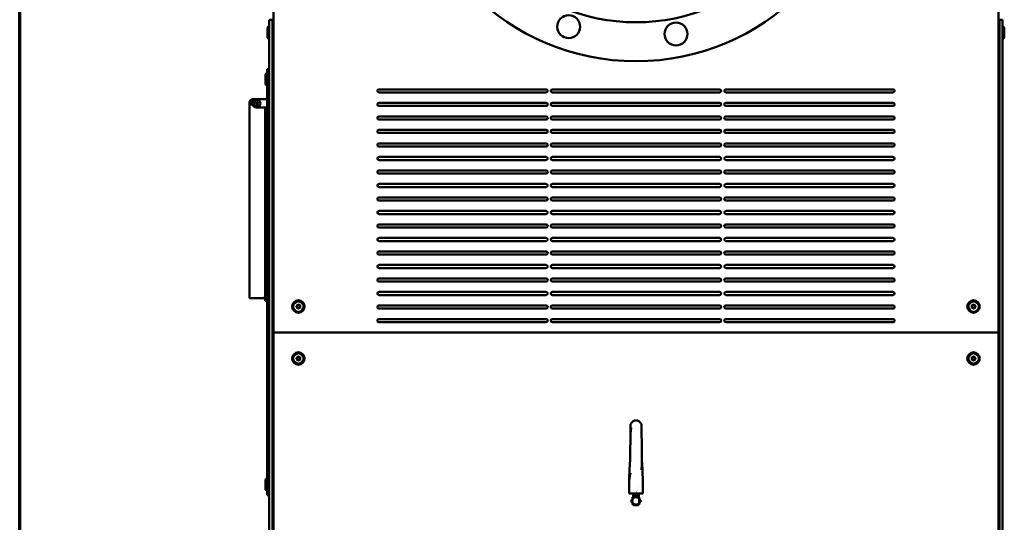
# Model space of a CAD drawing. Header units: millimetres. Extents: x 90 to 4365, y 90 to 12186.
# Tile 4 of 21: x 90 to 1038, y 1996 to 2480. Entities that reach past the tile are written whole.
import ezdxf

# ---------------------------------------------------------------- set-up
doc = ezdxf.new("R2010")
doc.units = ezdxf.units.MM
doc.header["$LTSCALE"] = 15
doc.layers.add('Cadre (ISO)', color=7, linetype='Continuous', lineweight=70)
doc.layers.add('Visible (ISO)', color=7, linetype='Continuous', lineweight=50)

# ---------------------------------------------------------------- blocks, each defined once
blk = doc.blocks.new('Cadres AQUA4D Border')
at = {"layer": 'Cadre (ISO)'}
blk.add_line((6, 6), (6, 204), dxfattribs=at)

msp = doc.modelspace()

# ---------------------------------------------------------------- linework, layer by layer
at = {"layer": 'Visible (ISO)'}
for p, q in [((334.33, 2737.28), (334.33, 2178.78)), ((1032.33, 2178.78), (1032.33, 2737.28)), ((333.33, 2479.78), (330.33, 2479.78)), ((330.33, 2479.78), (330.33, 957.78)), ((333.33, 957.78), (333.33, 2479.78)), ((1036.33, 2479.78), (1033.33, 2479.78)), ((1033.33, 2479.78), (1033.33, 957.78)), ((1036.33, 957.78), (1036.33, 2479.78)), ((328.73, 2472.28), (330.33, 2473.28)), ((328.73, 2462.28), (328.73, 2472.28)), ((1037.93, 2472.28), (1036.33, 2473.28)), ((1037.93, 2472.28), (1037.93, 2462.28)), ((328.73, 2462.28), (330.33, 2461.28)), ((1037.93, 2462.28), (1036.33, 2461.28)), ((326.73, 2427.28), (328.33, 2428.28)), ((326.73, 2417.28), (326.73, 2427.28)), ((328.33, 2427.28), (328.33, 2432.28)), ((330.33, 2432.28), (328.33, 2432.28)), ((328.33, 2427.28), (328.33, 2027.28)), ((326.73, 2417.28), (328.33, 2416.28)), ((435.83, 2412.78), (596.83, 2412.78)), ((596.83, 2409.78), (435.83, 2409.78)), ((602.83, 2412.78), (763.83, 2412.78)), ((763.83, 2409.78), (602.83, 2409.78)), ((769.83, 2412.78), (930.83, 2412.78)), ((930.83, 2409.78), (769.83, 2409.78)), ((311.23, 2400.28), (311.23, 2398.28)), ((311.23, 2211.78), (311.23, 2398.28)), ((313.95, 2398.28), (311.23, 2398.28)), ((312.73, 2400.28), (312.73, 2398.28)), ((316.23, 2403.28), (314.23, 2403.28)), ((314.29, 2401.78), (314.23, 2401.78)), ((314.23, 2401.28), (314.23, 2401.02)), ((317.83, 2403.28), (316.23, 2403.28)), ((317.83, 2403.28), (328.33, 2403.28)), ((435.83, 2399.78), (596.83, 2399.78)), ((602.83, 2399.78), (763.83, 2399.78)), ((769.83, 2399.78), (930.83, 2399.78)), ((328.33, 2395.28), (317.83, 2395.28)), ((326.23, 2395.28), (326.23, 2225.18)), ((596.83, 2396.78), (435.83, 2396.78)), ((763.83, 2396.78), (602.83, 2396.78)), ((930.83, 2396.78), (769.83, 2396.78)), ((435.83, 2386.78), (596.83, 2386.78)), ((596.83, 2383.78), (435.83, 2383.78)), ((602.83, 2386.78), (763.83, 2386.78)), ((763.83, 2383.78), (602.83, 2383.78)), ((769.83, 2386.78), (930.83, 2386.78)), ((930.83, 2383.78), (769.83, 2383.78)), ((435.83, 2373.78), (596.83, 2373.78)), ((596.83, 2370.78), (435.83, 2370.78)), ((602.83, 2373.78), (763.83, 2373.78)), ((763.83, 2370.78), (602.83, 2370.78)), ((769.83, 2373.78), (930.83, 2373.78)), ((930.83, 2370.78), (769.83, 2370.78)), ((435.83, 2360.78), (596.83, 2360.78)), ((602.83, 2360.78), (763.83, 2360.78)), ((769.83, 2360.78), (930.83, 2360.78)), ((596.83, 2357.78), (435.83, 2357.78)), ((763.83, 2357.78), (602.83, 2357.78)), ((930.83, 2357.78), (769.83, 2357.78)), ((435.83, 2347.78), (596.83, 2347.78)), ((596.83, 2344.78), (435.83, 2344.78)), ((602.83, 2347.78), (763.83, 2347.78)), ((763.83, 2344.78), (602.83, 2344.78)), ((769.83, 2347.78), (930.83, 2347.78)), ((930.83, 2344.78), (769.83, 2344.78)), ((435.83, 2334.78), (596.83, 2334.78)), ((602.83, 2334.78), (763.83, 2334.78)), ((769.83, 2334.78), (930.83, 2334.78)), ((596.83, 2331.78), (435.83, 2331.78)), ((763.83, 2331.78), (602.83, 2331.78)), ((930.83, 2331.78), (769.83, 2331.78)), ((435.83, 2321.78), (596.83, 2321.78)), ((596.83, 2318.78), (435.83, 2318.78)), ((602.83, 2321.78), (763.83, 2321.78)), ((763.83, 2318.78), (602.83, 2318.78)), ((769.83, 2321.78), (930.83, 2321.78)), ((930.83, 2318.78), (769.83, 2318.78)), ((435.83, 2308.78), (596.83, 2308.78)), ((596.83, 2305.78), (435.83, 2305.78)), ((602.83, 2308.78), (763.83, 2308.78)), ((763.83, 2305.78), (602.83, 2305.78)), ((769.83, 2308.78), (930.83, 2308.78)), ((930.83, 2305.78), (769.83, 2305.78)), ((435.83, 2295.78), (596.83, 2295.78)), ((602.83, 2295.78), (763.83, 2295.78)), ((769.83, 2295.78), (930.83, 2295.78)), ((596.83, 2292.78), (435.83, 2292.78)), ((763.83, 2292.78), (602.83, 2292.78)), ((930.83, 2292.78), (769.83, 2292.78)), ((435.83, 2282.78), (596.83, 2282.78)), ((596.83, 2279.78), (435.83, 2279.78)), ((602.83, 2282.78), (763.83, 2282.78)), ((763.83, 2279.78), (602.83, 2279.78)), ((769.83, 2282.78), (930.83, 2282.78)), ((930.83, 2279.78), (769.83, 2279.78)), ((435.83, 2269.78), (596.83, 2269.78)), ((596.83, 2266.78), (435.83, 2266.78)), ((602.83, 2269.78), (763.83, 2269.78)), ((763.83, 2266.78), (602.83, 2266.78)), ((769.83, 2269.78), (930.83, 2269.78)), ((930.83, 2266.78), (769.83, 2266.78)), ((435.83, 2256.78), (596.83, 2256.78)), ((602.83, 2256.78), (763.83, 2256.78)), ((769.83, 2256.78), (930.83, 2256.78)), ((596.83, 2253.78), (435.83, 2253.78)), ((763.83, 2253.78), (602.83, 2253.78)), ((930.83, 2253.78), (769.83, 2253.78)), ((435.83, 2243.78), (596.83, 2243.78)), ((596.83, 2240.78), (435.83, 2240.78)), ((602.83, 2243.78), (763.83, 2243.78)), ((763.83, 2240.78), (602.83, 2240.78)), ((769.83, 2243.78), (930.83, 2243.78)), ((930.83, 2240.78), (769.83, 2240.78)), ((435.83, 2230.78), (596.83, 2230.78)), ((596.83, 2227.78), (435.83, 2227.78)), ((602.83, 2230.78), (763.83, 2230.78)), ((763.83, 2227.78), (602.83, 2227.78)), ((769.83, 2230.78), (930.83, 2230.78)), ((930.83, 2227.78), (769.83, 2227.78)), ((326.23, 2225.28), (328.33, 2225.28)), ((326.23, 2222.28), (326.23, 2225.18)), ((326.23, 2222.28), (326.23, 2212.28)), ((311.23, 2211.78), (314.23, 2211.78)), ((324.23, 2211.78), (314.23, 2211.78)), ((326.23, 2209.28), (326.23, 2212.28)), ((326.23, 2209.28), (328.33, 2209.28)), ((435.83, 2217.78), (596.83, 2217.78)), ((596.83, 2214.78), (435.83, 2214.78)), ((602.83, 2217.78), (763.83, 2217.78)), ((763.83, 2214.78), (602.83, 2214.78)), ((769.83, 2217.78), (930.83, 2217.78)), ((930.83, 2214.78), (769.83, 2214.78)), ((435.83, 2204.78), (596.83, 2204.78)), ((596.83, 2201.78), (435.83, 2201.78)), ((602.83, 2204.78), (763.83, 2204.78)), ((763.83, 2201.78), (602.83, 2201.78)), ((769.83, 2204.78), (930.83, 2204.78)), ((930.83, 2201.78), (769.83, 2201.78)), ((435.83, 2191.78), (596.83, 2191.78)), ((602.83, 2191.78), (763.83, 2191.78)), ((769.83, 2191.78), (930.83, 2191.78)), ((596.83, 2188.78), (435.83, 2188.78)), ((763.83, 2188.78), (602.83, 2188.78)), ((930.83, 2188.78), (769.83, 2188.78)), ((1032.33, 2178.78), (334.33, 2178.78)), ((334.33, 2178.78), (334.33, 907.78)), ((334.33, 2178.78), (1032.33, 2178.78)), ((1032.33, 907.78), (1032.33, 2178.78)), ((677.94, 2088.88), (677.91, 2080.65)), ((688.71, 2088.88), (688.8, 2065.28)), ((677.89, 2075.99), (677.85, 2065.28)), ((677.89, 2075.99), (677.89, 2075.99)), ((677.91, 2080.65), (677.91, 2080.65)), ((677.94, 2078.32), (677.94, 2078.32)), ((677.48, 2052.61), (677.11, 2045.85)), ((689.18, 2052.61), (689.55, 2045.85)), ((326.73, 2037.28), (328.33, 2038.28)), ((326.73, 2027.28), (326.73, 2037.28)), ((676.73, 2032.88), (676.73, 2032.87)), ((676.73, 2032.01), (676.73, 2023.88)), ((676.77, 2036.6), (676.77, 2036.61)), ((685.62, 2030.29), (685.62, 2030.29)), ((689.93, 2032.01), (689.93, 2023.88)), ((326.73, 2027.28), (328.33, 2026.28)), ((328.33, 2022.28), (328.33, 2027.28)), ((328.33, 2022.28), (330.33, 2022.28)), ((676.73, 2023.88), (682.71, 2023.88)), ((680.1, 2020.28), (683.33, 2020.28)), ((680.1, 2019.58), (680.1, 2020.28)), ((680.1, 2019.58), (680.1, 2013.98)), ((680.2, 2023.35), (680.2, 2023.43)), ((680.65, 2022.63), (680.42, 2022.86)), ((680.43, 2022.86), (680.59, 2022.96)), ((680.58, 2023.83), (680.58, 2023.66)), ((680.58, 2023.13), (680.58, 2022.95)), ((680.65, 2022.63), (686, 2022.63)), ((680.65, 2022.63), (680.65, 2020.28)), ((682.98, 2023.88), (682.71, 2023.88)), ((683.33, 2023.88), (682.98, 2023.88)), ((683.09, 2024.22), (683.09, 2024.22)), ((683.11, 2024.31), (683.11, 2024.31)), ((683.31, 2024.93), (683.31, 2024.93)), ((683.33, 2025.02), (683.33, 2025.02)), ((683.33, 2023.88), (683.67, 2023.88)), ((683.33, 2020.28), (686.55, 2020.28)), ((683.53, 2025.65), (683.53, 2025.65)), ((683.56, 2025.74), (683.56, 2025.74)), ((683.95, 2023.88), (683.67, 2023.88)), ((683.79, 2024.25), (683.79, 2024.25)), ((683.81, 2024.33), (683.81, 2024.33)), ((683.94, 2024.74), (683.94, 2024.74)), ((683.95, 2023.88), (689.93, 2023.88)), ((684.01, 2024.96), (684.01, 2024.96)), ((684.03, 2025.05), (684.03, 2025.05)), ((684.22, 2025.67), (684.23, 2025.67)), ((684.25, 2025.76), (684.25, 2025.76)), ((684.44, 2026.39), (684.44, 2026.39)), ((684.47, 2026.48), (684.47, 2026.48)), ((684.6, 2026.91), (684.6, 2026.91)), ((684.64, 2027.03), (684.64, 2027.03)), ((685.49, 2022.7), (686.07, 2022.7)), ((686, 2022.63), (686.07, 2022.7)), ((686, 2022.63), (686, 2020.28)), ((686.23, 2022.86), (686.06, 2022.77)), ((686.07, 2023.48), (686.07, 2023.3)), ((686.07, 2022.77), (686.07, 2022.7)), ((686.25, 2022.88), (686.45, 2023.08)), ((686.45, 2023.7), (686.45, 2023.79)), ((686.45, 2023.08), (686.45, 2023.08)), ((686.45, 2023.08), (686.45, 2023.08)), ((686.55, 2020.28), (686.55, 2019.58)), ((686.55, 2019.58), (686.55, 2013.98)), ((680.1, 2013.28), (680.1, 2013.98)), ((680.1, 2013.28), (683.33, 2013.28)), ((683.33, 2013.28), (686.55, 2013.28)), ((686.55, 2013.98), (686.55, 2013.28))]:
    msp.add_line(p, q, dxfattribs=at)
for centre, radius in [((683.33, 2662.28), 222.5), ((683.33, 2662.28), 185), ((618.59, 2473.05), 11), ((721.88, 2466.03), 11), ((318.73, 2399.28), 3.17), ((318.73, 2399.28), 0.96), ((358.33, 2203.78), 6), ((358.33, 2203.78), 5), ((1008.33, 2203.78), 6), ((1008.33, 2203.78), 5), ((358.33, 2203.78), 1.8), ((358.33, 2203.78), 1.5), ((1008.33, 2203.78), 1.8), ((1008.33, 2203.78), 1.5), ((358.33, 2153.78), 6), ((358.33, 2153.78), 5), ((358.33, 2153.78), 1.8), ((358.33, 2153.78), 1.5), ((1008.33, 2153.78), 6), ((1008.33, 2153.78), 5), ((1008.33, 2153.78), 1.8), ((1008.33, 2153.78), 1.5)]:
    msp.add_circle(centre, radius, dxfattribs=at)
for centre, radius, start, end in [((435.83, 2411.28), 1.5, 90, 270), ((596.83, 2411.28), 1.5, 270, 90), ((602.83, 2411.28), 1.5, 90, 270), ((763.83, 2411.28), 1.5, 270, 90), ((769.83, 2411.28), 1.5, 90, 270), ((930.83, 2411.28), 1.5, 270, 90), ((314.23, 2400.28), 3, 90, 180), ((314.23, 2400.28), 1.5, 90, 180), ((317.83, 2399.28), 4, 90, 270), ((316.23, 2401.28), 2, 90, 180), ((435.83, 2398.28), 1.5, 90, 270), ((596.83, 2398.28), 1.5, 270, 90), ((602.83, 2398.28), 1.5, 90, 270), ((763.83, 2398.28), 1.5, 270, 90), ((769.83, 2398.28), 1.5, 90, 270), ((930.83, 2398.28), 1.5, 270, 90), ((435.83, 2385.28), 1.5, 90, 270), ((596.83, 2385.28), 1.5, 270, 90), ((602.83, 2385.28), 1.5, 90, 270), ((763.83, 2385.28), 1.5, 270, 90), ((769.83, 2385.28), 1.5, 90, 270), ((930.83, 2385.28), 1.5, 270, 90), ((435.83, 2372.28), 1.5, 90, 270), ((596.83, 2372.28), 1.5, 270, 90), ((602.83, 2372.28), 1.5, 90, 270), ((763.83, 2372.28), 1.5, 270, 90), ((769.83, 2372.28), 1.5, 90, 270), ((930.83, 2372.28), 1.5, 270, 90), ((435.83, 2359.28), 1.5, 90, 270), ((596.83, 2359.28), 1.5, 270, 90), ((602.83, 2359.28), 1.5, 90, 270), ((763.83, 2359.28), 1.5, 270, 90), ((769.83, 2359.28), 1.5, 90, 270), ((930.83, 2359.28), 1.5, 270, 90), ((435.83, 2346.28), 1.5, 90, 270), ((596.83, 2346.28), 1.5, 270, 90), ((602.83, 2346.28), 1.5, 90, 270), ((763.83, 2346.28), 1.5, 270, 90), ((769.83, 2346.28), 1.5, 90, 270), ((930.83, 2346.28), 1.5, 270, 90), ((435.83, 2333.28), 1.5, 90, 270), ((596.83, 2333.28), 1.5, 270, 90), ((602.83, 2333.28), 1.5, 90, 270), ((763.83, 2333.28), 1.5, 270, 90), ((769.83, 2333.28), 1.5, 90, 270), ((930.83, 2333.28), 1.5, 270, 90), ((435.83, 2320.28), 1.5, 90, 270), ((596.83, 2320.28), 1.5, 270, 90), ((602.83, 2320.28), 1.5, 90, 270), ((763.83, 2320.28), 1.5, 270, 90), ((769.83, 2320.28), 1.5, 90, 270), ((930.83, 2320.28), 1.5, 270, 90), ((435.83, 2307.28), 1.5, 90, 270), ((596.83, 2307.28), 1.5, 270, 90), ((602.83, 2307.28), 1.5, 90, 270), ((763.83, 2307.28), 1.5, 270, 90), ((769.83, 2307.28), 1.5, 90, 270), ((930.83, 2307.28), 1.5, 270, 90), ((435.83, 2294.28), 1.5, 90, 270), ((596.83, 2294.28), 1.5, 270, 90), ((602.83, 2294.28), 1.5, 90, 270), ((763.83, 2294.28), 1.5, 270, 90), ((769.83, 2294.28), 1.5, 90, 270), ((930.83, 2294.28), 1.5, 270, 90), ((435.83, 2281.28), 1.5, 90, 270), ((596.83, 2281.28), 1.5, 270, 90), ((602.83, 2281.28), 1.5, 90, 270), ((763.83, 2281.28), 1.5, 270, 90), ((769.83, 2281.28), 1.5, 90, 270), ((930.83, 2281.28), 1.5, 270, 90), ((435.83, 2268.28), 1.5, 90, 270), ((596.83, 2268.28), 1.5, 270, 90), ((602.83, 2268.28), 1.5, 90, 270), ((763.83, 2268.28), 1.5, 270, 90), ((769.83, 2268.28), 1.5, 90, 270), ((930.83, 2268.28), 1.5, 270, 90), ((435.83, 2255.28), 1.5, 90, 270), ((596.83, 2255.28), 1.5, 270, 90), ((602.83, 2255.28), 1.5, 90, 270), ((763.83, 2255.28), 1.5, 270, 90), ((769.83, 2255.28), 1.5, 90, 270), ((930.83, 2255.28), 1.5, 270, 90), ((435.83, 2242.28), 1.5, 90, 270), ((596.83, 2242.28), 1.5, 270, 90), ((602.83, 2242.28), 1.5, 90, 270), ((763.83, 2242.28), 1.5, 270, 90), ((769.83, 2242.28), 1.5, 90, 270), ((930.83, 2242.28), 1.5, 270, 90), ((435.83, 2229.28), 1.5, 90, 270), ((596.83, 2229.28), 1.5, 270, 90), ((602.83, 2229.28), 1.5, 90, 270), ((763.83, 2229.28), 1.5, 270, 90), ((769.83, 2229.28), 1.5, 90, 270), ((930.83, 2229.28), 1.5, 270, 90), ((324.23, 2213.78), 2, 270, 0), ((435.83, 2216.28), 1.5, 90, 270), ((596.83, 2216.28), 1.5, 270, 90), ((602.83, 2216.28), 1.5, 90, 270), ((763.83, 2216.28), 1.5, 270, 90), ((769.83, 2216.28), 1.5, 90, 270), ((930.83, 2216.28), 1.5, 270, 90), ((435.83, 2203.28), 1.5, 90, 270), ((596.83, 2203.28), 1.5, 270, 90), ((602.83, 2203.28), 1.5, 90, 270), ((763.83, 2203.28), 1.5, 270, 90), ((769.83, 2203.28), 1.5, 90, 270), ((930.83, 2203.28), 1.5, 270, 90), ((435.83, 2190.28), 1.5, 90, 270), ((596.83, 2190.28), 1.5, 270, 90), ((602.83, 2190.28), 1.5, 90, 270), ((763.83, 2190.28), 1.5, 270, 90), ((769.83, 2190.28), 1.5, 90, 270), ((930.83, 2190.28), 1.5, 270, 90), ((683.33, 2088.9), 5.38, 359.82529, 180.17471), ((429.85, 2066.23), 248, 356.8519, 359.77963), ((936.8, 2066.23), 248, 180.22037, 181.7439), ((936.8, 2066.23), 248, 182.8251, 183.1481), ((928.73, 2032.01), 252, 176.8519, 178.90863), ((437.93, 2032.01), 252, 0, 3.1481), ((928.73, 2032.01), 252, 179.80341, 180), ((683.33, 2016.7), 4, 150, 210), ((683.33, 2016.7), 4, 143.73115, 150), ((683.33, 2016.7), 4, 210, 216.26885), ((683.33, 2016.7), 4, 238.8981, 270), ((683.33, 2016.7), 4, 270, 301.1019), ((683.33, 2016.7), 4, 30, 36.26885), ((683.33, 2016.7), 4, 323.73115, 330), ((683.33, 2016.7), 4, 330, 30)]:
    msp.add_arc(centre, radius, start, end, dxfattribs=at)
msp.add_ellipse((688.48, 2052.71), major_axis=(0.5, -0.005), ratio=0.23472, start_param=0, end_param=0.000141, dxfattribs=at)
for points, weights in [([(356.54, 2203.78), (356.99, 2204.55), (357.43, 2205.33)], [1.00305832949, 1.15823199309, 1.00305832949]), ([(357.43, 2202.23), (356.99, 2203), (356.54, 2203.78)], [1.00305832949, 1.15823199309, 1.00305832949]), ([(357.43, 2205.33), (358.33, 2205.33), (359.22, 2205.33)], [1.00305832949, 1.15823199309, 1.00305832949]), ([(359.22, 2202.23), (358.33, 2202.23), (357.43, 2202.23)], [1.00305832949, 1.15823199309, 1.00305832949]), ([(359.22, 2205.33), (359.67, 2204.55), (360.12, 2203.78)], [1.00305832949, 1.15823199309, 1.00305832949]), ([(360.12, 2203.78), (359.67, 2203), (359.22, 2202.23)], [1.00305832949, 1.15823199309, 1.00305832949]), ([(1006.54, 2203.78), (1006.99, 2204.55), (1007.43, 2205.33)], [1.00305832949, 1.15823199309, 1.00305832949]), ([(1007.43, 2202.23), (1006.99, 2203), (1006.54, 2203.78)], [1.00305832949, 1.15823199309, 1.00305832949]), ([(1007.43, 2205.33), (1008.33, 2205.33), (1009.22, 2205.33)], [1.00305832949, 1.15823199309, 1.00305832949]), ([(1009.22, 2202.23), (1008.33, 2202.23), (1007.43, 2202.23)], [1.00305832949, 1.15823199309, 1.00305832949]), ([(1009.22, 2205.33), (1009.67, 2204.55), (1010.12, 2203.78)], [1.00305832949, 1.15823199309, 1.00305832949]), ([(1010.12, 2203.78), (1009.67, 2203), (1009.22, 2202.23)], [1.00305832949, 1.15823199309, 1.00305832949]), ([(356.54, 2153.78), (356.99, 2154.55), (357.43, 2155.33)], [1.00305832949, 1.15823199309, 1.00305832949]), ([(357.43, 2152.23), (356.99, 2153), (356.54, 2153.78)], [1.00305832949, 1.15823199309, 1.00305832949]), ([(357.43, 2155.33), (358.33, 2155.33), (359.22, 2155.33)], [1.00305832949, 1.15823199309, 1.00305832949]), ([(359.22, 2152.23), (358.33, 2152.23), (357.43, 2152.23)], [1.00305832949, 1.15823199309, 1.00305832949]), ([(359.22, 2155.33), (359.67, 2154.55), (360.12, 2153.78)], [1.00305832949, 1.15823199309, 1.00305832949]), ([(360.12, 2153.78), (359.67, 2153), (359.22, 2152.23)], [1.00305832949, 1.15823199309, 1.00305832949]), ([(1006.54, 2153.78), (1006.99, 2154.55), (1007.43, 2155.33)], [1.00305832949, 1.15823199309, 1.00305832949]), ([(1007.43, 2152.23), (1006.99, 2153), (1006.54, 2153.78)], [1.00305832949, 1.15823199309, 1.00305832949]), ([(1007.43, 2155.33), (1008.33, 2155.33), (1009.22, 2155.33)], [1.00305832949, 1.15823199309, 1.00305832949]), ([(1009.22, 2152.23), (1008.33, 2152.23), (1007.43, 2152.23)], [1.00305832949, 1.15823199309, 1.00305832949]), ([(1009.22, 2155.33), (1009.67, 2154.55), (1010.12, 2153.78)], [1.00305832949, 1.15823199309, 1.00305832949]), ([(1010.12, 2153.78), (1009.67, 2153), (1009.22, 2152.23)], [1.00305832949, 1.15823199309, 1.00305832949]), ([(680.1, 2019.12), (679.98, 2018.91), (679.86, 2018.7)], [2.50493663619, 2.51385526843, 2.51385526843]), ([(683.33, 2020.28), (681.99, 2020.28), (680.1, 2019.58)], [3.33591302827, 3.33591302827, 2.76978919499]), ([(680.84, 2023.88), (680.58, 2023.85), (680.58, 2023.83)], [0.934891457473, 0.944231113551, 1]), ([(686.55, 2019.58), (684.67, 2020.28), (683.33, 2020.28)], [2.76978919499, 3.33591302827, 3.33591302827]), ([(684.1, 2025.28), (684.1, 2025.28), (684.1, 2025.28)], [0.952446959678, 0.952438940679, 0.952430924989]), ([(684.16, 2025.45), (684.16, 2025.45), (684.16, 2025.45)], [0.955436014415, 0.955425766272, 0.955415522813]), ([(684.32, 2025.99), (684.32, 2025.99), (684.32, 2025.99)], [0.965905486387, 0.965888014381, 0.965870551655]), ([(684.38, 2026.17), (684.38, 2026.17), (684.38, 2026.17)], [0.969929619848, 0.96990994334, 0.969890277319]), ([(684.54, 2026.71), (684.54, 2026.71), (684.54, 2026.71)], [0.983779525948, 0.983756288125, 0.98373306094]), ([(684.6, 2026.88), (684.6, 2026.88), (684.6, 2026.88)], [0.989040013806, 0.989017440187, 0.988994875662]), ([(686.06, 2022.77), (686.01, 2022.73), (685.49, 2022.7)], [0.98349033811, 0.917712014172, 0.937650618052]), ([(686.79, 2018.7), (686.67, 2018.91), (686.55, 2019.12)], [2.51385526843, 2.51385526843, 2.50493663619]), ([(679.86, 2018.7), (679.33, 2017.78), (678.71, 2016.7)], [2.51385526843, 2.51385526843, 2.3333685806]), ([(678.71, 2016.7), (679.33, 2015.63), (679.86, 2014.7)], [2.3333685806, 2.51385526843, 2.51385526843]), ([(679.86, 2014.7), (679.98, 2014.5), (680.1, 2014.29)], [2.51385526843, 2.51385526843, 2.50493663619]), ([(680.1, 2013.98), (681.99, 2013.28), (683.33, 2013.28)], [2.76999367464, 3.33615930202, 3.33615930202]), ([(680.69, 2013.28), (680.85, 2013), (681.02, 2012.7)], [2.41565387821, 2.38072359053, 2.3333685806]), ([(681.02, 2012.7), (682.26, 2012.7), (683.33, 2012.7)], [2.3333685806, 2.51385526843, 2.51385526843]), ([(683.33, 2013.28), (684.67, 2013.28), (686.55, 2013.98)], [3.33615930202, 3.33615930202, 2.76999367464]), ([(683.33, 2012.7), (684.4, 2012.7), (685.64, 2012.7)], [2.51385526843, 2.51385526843, 2.3333685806]), ([(685.64, 2012.7), (685.81, 2013), (685.97, 2013.28)], [2.3333685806, 2.38072359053, 2.41565387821]), ([(686.55, 2014.29), (686.67, 2014.5), (686.79, 2014.7)], [2.50493663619, 2.51385526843, 2.51385526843]), ([(687.95, 2016.7), (687.33, 2017.78), (686.79, 2018.7)], [2.3333685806, 2.51385526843, 2.51385526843]), ([(686.79, 2014.7), (687.33, 2015.63), (687.95, 2016.7)], [2.51385526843, 2.51385526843, 2.3333685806])]:
    msp.add_rational_spline(points, weights, degree=2, dxfattribs=at)
for points in [[(677.89, 2075.99), (677.91, 2079.69), (678.18, 2083.38), (678.64, 2087.09)], [(677.93, 2078.38), (677.92, 2079.14), (677.91, 2079.89), (677.91, 2080.65)], [(688.92, 2058.4), (688.98, 2056.5), (689, 2054.61), (688.98, 2052.71)], [(688.98, 2052.58), (688.95, 2050.57), (688.84, 2048.58), (688.66, 2046.6)], [(688.97, 2056.33), (689.02, 2055.55), (689.06, 2054.78), (689.1, 2054)], [(688.98, 2052.71), (688.98, 2052.66), (688.98, 2052.62), (688.98, 2052.58)], [(676.73, 2033.06), (676.75, 2036.61), (677.17, 2040.16), (677.89, 2043.69)], [(676.77, 2034.74), (676.76, 2035.36), (676.76, 2035.98), (676.77, 2036.6)], [(680.21, 2023.44), (680.34, 2023.51), (680.46, 2023.59), (680.59, 2023.66)], [(680.58, 2023.12), (680.46, 2023.2), (680.33, 2023.27), (680.21, 2023.34)], [(680.58, 2023.83), (680.55, 2023.85), (680.52, 2023.86), (680.5, 2023.88)], [(686.45, 2023.69), (686.32, 2023.62), (686.19, 2023.55), (686.06, 2023.47)], [(686.07, 2023.31), (686.2, 2023.23), (686.32, 2023.16), (686.45, 2023.09)], [(686.3, 2023.88), (686.35, 2023.85), (686.4, 2023.82), (686.45, 2023.79)], [(686.45, 2023.09), (686.45, 2023.09), (686.45, 2023.08), (686.45, 2023.08)]]:
    msp.add_open_spline(points, degree=3, dxfattribs=at)
for points, knots in [([(680.21, 2023.34), (680.19, 2023.35), (680.23, 2023.37), (680.48, 2023.4), (680.68, 2023.41), (681.21, 2023.44), (681.54, 2023.46), (682.26, 2023.48), (682.65, 2023.5), (683.46, 2023.53), (683.87, 2023.54), (684.65, 2023.57), (685.01, 2023.58), (685.63, 2023.61), (685.89, 2023.63), (686.27, 2023.66), (686.4, 2023.67), (686.45, 2023.69), (686.45, 2023.7), (686.45, 2023.7)], [-9.046879, -9.046879, -9.046879, -9.046879, -8.93144, -8.93144, -8.808717, -8.808717, -8.684251, -8.684251, -8.564627, -8.564627, -8.440311, -8.440311, -8.319917, -8.319917, -8.198915, -8.198915, -8.074682, -8.074682, -8.043702, -8.043702, -8.043702, -8.043702]), ([(686.45, 2023.79), (686.46, 2023.79), (686.45, 2023.78), (686.35, 2023.76), (686.2, 2023.74), (685.77, 2023.71), (685.49, 2023.69), (684.84, 2023.67), (684.46, 2023.65), (683.67, 2023.62), (683.25, 2023.61), (682.45, 2023.58), (682.08, 2023.56), (681.38, 2023.54), (681.07, 2023.52), (680.58, 2023.49), (680.4, 2023.48), (680.24, 2023.45), (680.2, 2023.44), (680.2, 2023.43)], [-1.995164, -1.995164, -1.995164, -1.995164, -1.926825, -1.926825, -1.801766, -1.801766, -1.681486, -1.681486, -1.559216, -1.559216, -1.435726, -1.435726, -1.316798, -1.316798, -1.192566, -1.192566, -1.070479, -1.070479, -0.991638, -0.991638, -0.991638, -0.991638]), ([(686.45, 2023.08), (686.44, 2023.07), (686.41, 2023.07), (686.3, 2023.06), (686.22, 2023.05), (685.95, 2023.04), (685.71, 2023.03), (685.15, 2023.01), (684.8, 2023.01), (684, 2022.99), (683.6, 2022.98), (682.83, 2022.96), (682.46, 2022.95), (681.77, 2022.93), (681.45, 2022.92), (680.93, 2022.9), (680.73, 2022.89), (680.48, 2022.87), (680.42, 2022.87), (680.42, 2022.86), (680.42, 2022.86), (680.42, 2022.86)], [-1.997382, -1.997382, -1.997382, -1.997382, -1.898131, -1.898131, -1.80528, -1.80528, -1.632831, -1.632831, -1.470813, -1.470813, -1.323617, -1.323617, -1.186838, -1.186838, -1.043079, -1.043079, -0.903027, -0.903027, -0.772752, -0.772752, -0.770527, -0.770527, -0.770527, -0.770527]), ([(685.49, 2022.7), (685.66, 2022.72), (685.8, 2022.75), (686.04, 2022.8), (686.13, 2022.82), (686.22, 2022.85), (686.24, 2022.86), (686.25, 2022.88)], [-0.4740227, -0.4740227, -0.4740227, -0.4740227, -0.37868, -0.37868, -0.2775916, -0.2775916, -0.232172, -0.232172, -0.232172, -0.232172])]:
    msp.add_open_spline(points, degree=3, knots=knots, dxfattribs=at)
for points, weights, knots in [([(686.06, 2023.47), (685.97, 2023.42), (684.7, 2023.36), (683.33, 2023.3), (681.96, 2023.24), (680.58, 2023.18), (680.58, 2023.13)], [0.98349033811, 0.874863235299, 1, 0.866025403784, 1, 0.866025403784, 1], [0.6888743, 0.6888743, 0.6888743, 0.70833333, 0.70833333, 0.72916667, 0.72916667, 0.75, 0.75, 0.75]), ([(684.45, 2023.88), (683.17, 2023.82), (681.96, 2023.77), (680.69, 2023.72), (680.59, 2023.66)], [0.976010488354, 0.87934422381, 1, 0.874863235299, 0.98349033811], [0.58540444, 0.58540444, 0.58540444, 0.60416667, 0.60416667, 0.6236257, 0.6236257, 0.6236257]), ([(686.07, 2023.3), (686.07, 2023.24), (684.7, 2023.18), (683.33, 2023.13), (681.96, 2023.07), (680.69, 2023.01), (680.59, 2022.96)], [1, 0.866025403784, 1, 0.866025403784, 1, 0.874863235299, 0.98349033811], [0.6875, 0.6875, 0.6875, 0.70833333, 0.70833333, 0.72916667, 0.72916667, 0.7486257, 0.7486257, 0.7486257])]:
    msp.add_rational_spline(points, weights, degree=2, knots=knots, dxfattribs=at)

# ---------------------------------------------------------------- block references
at = {"xscale": 15, "yscale": 15, "zscale": 15}
msp.add_blockref('Cadres AQUA4D Border', (0, 0), dxfattribs=at)

doc.saveas('drawing.dxf')
